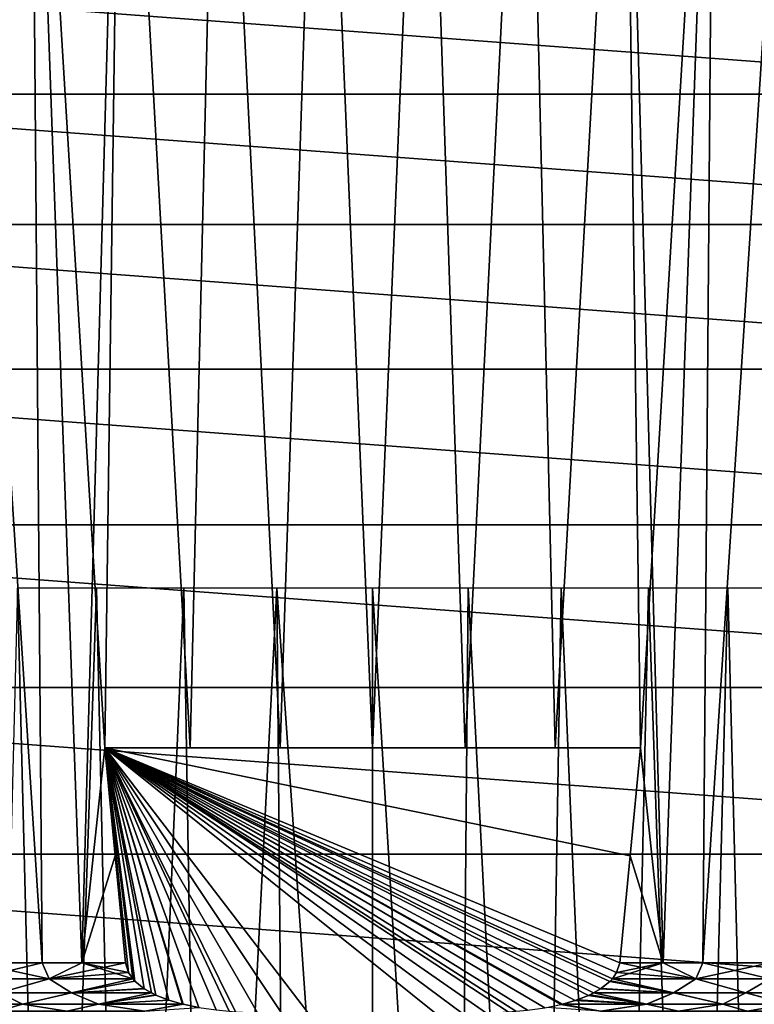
# Model space of a CAD drawing. Header units: millimetres. Extents: x -223 to 138, y -45 to 391.
# Tile 115 of 159: x -182 to -168, y 147 to 166. Entities that reach past the tile are written whole.
import ezdxf

# ---------------------------------------------------------------- set-up
doc = ezdxf.new("R2010")
doc.units = ezdxf.units.MM
doc.header["$LTSCALE"] = 81.481481
for name, color, linetype in [('123', 7, 'CONTINUOUS'), ('128', 7, 'CONTINUOUS'), ('172', 7, 'CONTINUOUS'), ('174', 7, 'CONTINUOUS'), ('176', 7, 'CONTINUOUS'), ('177', 7, 'CONTINUOUS'), ('178', 7, 'CONTINUOUS')]:
    doc.layers.add(name, color=color, linetype=linetype)

msp = doc.modelspace()

# ---------------------------------------------------------------- linework, layer by layer
at = {"layer": '123', "color": 7, "linetype": 'CONTINUOUS', "true_color": 0xaaaaaa}
for points in [[(-188.094, 166.418, -73.5), (-159.605, 164.283, -73.5), (-190.395, 164.283, -73.5), (-188.094, 166.418, -73.5)], [(-161.906, 166.418, -73.5), (-159.605, 164.283, -73.5), (-188.094, 166.418, -73.5), (-161.906, 166.418, -73.5)], [(-190.395, 164.283, -73.5), (-157.649, 161.829, -73.5), (-192.351, 161.829, -73.5), (-190.395, 164.283, -73.5)], [(-159.605, 164.283, -73.5), (-157.649, 161.829, -73.5), (-190.395, 164.283, -73.5), (-159.605, 164.283, -73.5)], [(-192.351, 161.829, -73.5), (-156.079, 159.111, -73.5), (-193.921, 159.111, -73.5), (-192.351, 161.829, -73.5)], [(-157.649, 161.829, -73.5), (-156.079, 159.111, -73.5), (-192.351, 161.829, -73.5), (-157.649, 161.829, -73.5)], [(-193.921, 159.111, -73.5), (-154.933, 156.189, -73.5), (-195.067, 156.189, -73.5), (-193.921, 159.111, -73.5)], [(-156.079, 159.111, -73.5), (-154.933, 156.189, -73.5), (-193.921, 159.111, -73.5), (-156.079, 159.111, -73.5)], [(-195.067, 156.189, -73.5), (-154.234, 153.129, -73.5), (-195.766, 153.129, -73.5), (-195.067, 156.189, -73.5)], [(-154.933, 156.189, -73.5), (-154.234, 153.129, -73.5), (-195.067, 156.189, -73.5), (-154.933, 156.189, -73.5)], [(-154, 150, -73.5), (-196, 150, -73.5), (-195.766, 153.129, -73.5), (-154, 150, -73.5)], [(-154.234, 153.129, -73.5), (-154, 150, -73.5), (-195.766, 153.129, -73.5), (-154.234, 153.129, -73.5)], [(-195.766, 146.871, -73.5), (-196, 150, -73.5), (-154.234, 146.871, -73.5), (-195.766, 146.871, -73.5)], [(-154.234, 146.871, -73.5), (-196, 150, -73.5), (-154, 150, -73.5), (-154.234, 146.871, -73.5)]]:
    msp.add_3dface(points, dxfattribs=at)
at = {"layer": '128', "color": 7, "linetype": 'CONTINUOUS', "true_color": 0xaaaaaa}
for points in [[(-182.308, 130.312, -46.862), (-181.038, 129.887, -47.992), (-181.672, 155, -48.107), (-182.308, 130.312, -46.862)], [(-181.672, 155, -48.107), (-181.038, 129.887, -47.992), (-180.185, 155, -49.131), (-181.672, 155, -48.107)], [(-181.038, 129.887, -47.992), (-179.622, 129.515, -48.878), (-180.185, 155, -49.131), (-181.038, 129.887, -47.992)], [(-180.185, 155, -49.131), (-179.622, 129.515, -48.878), (-178.544, 155, -49.884), (-180.185, 155, -49.131)], [(-179.622, 129.515, -48.878), (-178.118, 129.233, -49.506), (-178.544, 155, -49.884), (-179.622, 129.515, -48.878)], [(-178.544, 155, -49.884), (-178.118, 129.233, -49.506), (-176.799, 155, -50.345), (-178.544, 155, -49.884)], [(-178.118, 129.233, -49.506), (-176.57, 129.059, -49.877), (-176.799, 155, -50.345), (-178.118, 129.233, -49.506)], [(-176.57, 129.059, -49.877), (-175.002, 129, -50), (-176.799, 155, -50.345), (-176.57, 129.059, -49.877)], [(-176.799, 155, -50.345), (-175.002, 129, -50), (-175, 155, -50.5), (-176.799, 155, -50.345)], [(-175.002, 129, -50), (-173.435, 129.058, -49.878), (-175, 155, -50.5), (-175.002, 129, -50)], [(-175, 155, -50.5), (-173.435, 129.058, -49.878), (-173.202, 155, -50.345), (-175, 155, -50.5)], [(-173.435, 129.058, -49.878), (-171.886, 129.232, -49.507), (-173.202, 155, -50.345), (-173.435, 129.058, -49.878)], [(-173.202, 155, -50.345), (-171.886, 129.232, -49.507), (-171.457, 155, -49.884), (-173.202, 155, -50.345)], [(-171.886, 129.232, -49.507), (-170.382, 129.514, -48.881), (-171.457, 155, -49.884), (-171.886, 129.232, -49.507)], [(-171.457, 155, -49.884), (-170.382, 129.514, -48.881), (-169.816, 155, -49.131), (-171.457, 155, -49.884)], [(-170.382, 129.514, -48.881), (-168.966, 129.886, -47.995), (-169.816, 155, -49.131), (-170.382, 129.514, -48.881)], [(-169.816, 155, -49.131), (-168.966, 129.886, -47.995), (-168.328, 155, -48.108), (-169.816, 155, -49.131)], [(-168.966, 129.886, -47.995), (-167.696, 130.311, -46.866), (-168.328, 155, -48.108), (-168.966, 129.886, -47.995)], [(-168.328, 155, -48.108), (-167.696, 130.311, -46.866), (-167.038, 155, -46.845), (-168.328, 155, -48.108)]]:
    msp.add_3dface(points, dxfattribs=at)
at = {"layer": '172', "color": 7, "linetype": 'CONTINUOUS', "true_color": 0xaaaaaa}
for points in [[(-182.471, 147.957, -32.517), (-181.207, 147.957, -31.439), (-182.959, 175, -31.356), (-182.471, 147.957, -32.517)], [(-182.959, 175, -31.356), (-181.207, 147.957, -31.439), (-181.427, 175, -30.164), (-182.959, 175, -31.356)], [(-180.463, 147.957, -30.946), (-180.031, 152, -30.5), (-181.427, 175, -30.164), (-180.463, 147.957, -30.946)], [(-181.427, 175, -30.164), (-180.031, 152, -30.5), (-179.719, 175, -29.239), (-181.427, 175, -30.164)], [(-181.207, 147.957, -31.439), (-180.463, 147.957, -30.946), (-181.427, 175, -30.164), (-181.207, 147.957, -31.439)], [(-180.031, 152, -30.5), (-178.43, 152, -29.812), (-179.719, 175, -29.239), (-180.031, 152, -30.5)], [(-179.719, 175, -29.239), (-178.43, 152, -29.812), (-177.883, 175, -28.609), (-179.719, 175, -29.239)], [(-178.43, 152, -29.812), (-176.738, 152, -29.392), (-177.883, 175, -28.609), (-178.43, 152, -29.812)], [(-177.883, 175, -28.609), (-176.738, 152, -29.392), (-175.97, 175, -28.29), (-177.883, 175, -28.609)], [(-176.738, 152, -29.392), (-175, 152, -29.25), (-175.97, 175, -28.29), (-176.738, 152, -29.392)], [(-175.97, 175, -28.29), (-175, 152, -29.25), (-174.03, 175, -28.29), (-175.97, 175, -28.29)], [(-175, 152, -29.25), (-173.262, 152, -29.392), (-174.03, 175, -28.29), (-175, 152, -29.25)], [(-174.03, 175, -28.29), (-173.262, 152, -29.392), (-172.117, 175, -28.609), (-174.03, 175, -28.29)], [(-173.262, 152, -29.392), (-171.57, 152, -29.812), (-172.117, 175, -28.609), (-173.262, 152, -29.392)], [(-172.117, 175, -28.609), (-171.57, 152, -29.812), (-170.281, 175, -29.239), (-172.117, 175, -28.609)], [(-171.57, 152, -29.812), (-169.969, 152, -30.5), (-170.281, 175, -29.239), (-171.57, 152, -29.812)], [(-170.281, 175, -29.239), (-169.969, 152, -30.5), (-169.538, 147.957, -30.946), (-170.281, 175, -29.239)], [(-168.573, 175, -30.164), (-170.281, 175, -29.239), (-169.538, 147.957, -30.946), (-168.573, 175, -30.164)], [(-168.794, 147.957, -31.439), (-168.573, 175, -30.164), (-169.538, 147.957, -30.946), (-168.794, 147.957, -31.439)], [(-167.041, 175, -31.356), (-168.573, 175, -30.164), (-168.794, 147.957, -31.439), (-167.041, 175, -31.356)], [(-167.53, 147.957, -32.516), (-167.041, 175, -31.356), (-168.794, 147.957, -31.439), (-167.53, 147.957, -32.516)], [(-179.839, 149.965, -30.5), (-180.031, 152, -30.5), (-180.463, 147.957, -30.946), (-179.839, 149.965, -30.5)], [(-169.538, 147.957, -30.946), (-169.969, 152, -30.5), (-170.161, 149.965, -30.5), (-169.538, 147.957, -30.946)], [(-179.643, 147.957, -30.5), (-179.839, 149.965, -30.5), (-180.463, 147.957, -30.946), (-179.643, 147.957, -30.5)], [(-170.357, 147.957, -30.5), (-169.538, 147.957, -30.946), (-170.161, 149.965, -30.5), (-170.357, 147.957, -30.5)]]:
    msp.add_3dface(points, dxfattribs=at)
at = {"layer": '174', "color": 7, "linetype": 'CONTINUOUS', "true_color": 0xaaaaaa}
for points in [[(-182.959, 175, -48.644), (-181.427, 175, -49.836), (-181.206, 147.957, -48.561), (-182.959, 175, -48.644)], [(-182.47, 147.957, -47.484), (-182.959, 175, -48.644), (-181.206, 147.957, -48.561), (-182.47, 147.957, -47.484)], [(-181.427, 175, -49.836), (-179.719, 175, -50.761), (-180.462, 147.957, -49.054), (-181.427, 175, -49.836)], [(-181.206, 147.957, -48.561), (-181.427, 175, -49.836), (-180.462, 147.957, -49.054), (-181.206, 147.957, -48.561)], [(-179.719, 175, -50.761), (-180.031, 152, -49.5), (-180.462, 147.957, -49.054), (-179.719, 175, -50.761)], [(-180.031, 152, -49.5), (-179.719, 175, -50.761), (-178.43, 152, -50.188), (-180.031, 152, -49.5)], [(-179.719, 175, -50.761), (-177.883, 175, -51.391), (-178.43, 152, -50.188), (-179.719, 175, -50.761)], [(-178.43, 152, -50.188), (-177.883, 175, -51.391), (-176.738, 152, -50.608), (-178.43, 152, -50.188)], [(-177.883, 175, -51.391), (-175.97, 175, -51.71), (-176.738, 152, -50.608), (-177.883, 175, -51.391)], [(-176.738, 152, -50.608), (-175.97, 175, -51.71), (-175, 152, -50.75), (-176.738, 152, -50.608)], [(-175.97, 175, -51.71), (-174.03, 175, -51.71), (-175, 152, -50.75), (-175.97, 175, -51.71)], [(-175, 152, -50.75), (-174.03, 175, -51.71), (-173.262, 152, -50.608), (-175, 152, -50.75)], [(-174.03, 175, -51.71), (-172.117, 175, -51.391), (-173.262, 152, -50.608), (-174.03, 175, -51.71)], [(-173.262, 152, -50.608), (-172.117, 175, -51.391), (-171.57, 152, -50.188), (-173.262, 152, -50.608)], [(-172.117, 175, -51.391), (-170.281, 175, -50.761), (-171.57, 152, -50.188), (-172.117, 175, -51.391)], [(-171.57, 152, -50.188), (-170.281, 175, -50.761), (-169.969, 152, -49.5), (-171.57, 152, -50.188)], [(-170.281, 175, -50.761), (-168.573, 175, -49.836), (-169.969, 152, -49.5), (-170.281, 175, -50.761)], [(-169.969, 152, -49.5), (-168.573, 175, -49.836), (-169.537, 147.957, -49.054), (-169.969, 152, -49.5)], [(-169.537, 147.957, -49.054), (-168.573, 175, -49.836), (-168.793, 147.957, -48.561), (-169.537, 147.957, -49.054)], [(-168.573, 175, -49.836), (-167.041, 175, -48.644), (-168.793, 147.957, -48.561), (-168.573, 175, -49.836)], [(-168.793, 147.957, -48.561), (-167.041, 175, -48.644), (-167.529, 147.957, -47.483), (-168.793, 147.957, -48.561)], [(-180.462, 147.957, -49.054), (-180.031, 152, -49.5), (-179.839, 149.965, -49.5), (-180.462, 147.957, -49.054)], [(-170.161, 149.965, -49.5), (-169.969, 152, -49.5), (-169.537, 147.957, -49.054), (-170.161, 149.965, -49.5)], [(-179.643, 147.957, -49.5), (-180.462, 147.957, -49.054), (-179.839, 149.965, -49.5), (-179.643, 147.957, -49.5)], [(-170.357, 147.957, -49.5), (-170.161, 149.965, -49.5), (-169.537, 147.957, -49.054), (-170.357, 147.957, -49.5)]]:
    msp.add_3dface(points, dxfattribs=at)
at = {"layer": '176', "color": 7, "linetype": 'CONTINUOUS', "true_color": 0xaaaaaa}
for points in [[(-169.969, 152, -30.5), (-178.43, 152, -29.812), (-180.031, 152, -30.5), (-169.969, 152, -30.5)], [(-169.969, 152, -30.5), (-176.738, 152, -29.392), (-178.43, 152, -29.812), (-169.969, 152, -30.5)], [(-169.969, 152, -30.5), (-175, 152, -29.25), (-176.738, 152, -29.392), (-169.969, 152, -30.5)], [(-169.969, 152, -30.5), (-173.262, 152, -29.392), (-175, 152, -29.25), (-169.969, 152, -30.5)], [(-169.969, 152, -30.5), (-171.57, 152, -29.812), (-173.262, 152, -29.392), (-169.969, 152, -30.5)]]:
    msp.add_3dface(points, dxfattribs=at)
at = {"layer": '177', "color": 7, "linetype": 'CONTINUOUS', "true_color": 0xaaaaaa}
for points in [[(-169.969, 152, -30.5), (-180.031, 152, -30.5), (-170.161, 149.965, -30.5), (-169.969, 152, -30.5)], [(-180.031, 152, -30.5), (-179.839, 149.965, -30.5), (-179.643, 147.957, -30.5), (-180.031, 152, -30.5)], [(-180.031, 152, -30.5), (-179.643, 147.957, -30.5), (-179.588, 147.777, -30.5), (-180.031, 152, -30.5)], [(-180.031, 152, -30.5), (-170.357, 147.957, -30.5), (-170.161, 149.965, -30.5), (-180.031, 152, -30.5)], [(-170.357, 147.957, -30.5), (-180.031, 152, -30.5), (-170.414, 147.774, -30.5), (-170.357, 147.957, -30.5)], [(-180.031, 152, -30.5), (-176.196, 147, -30.5), (-173.804, 147, -30.5), (-180.031, 152, -30.5)], [(-176.196, 147, -30.5), (-180.031, 152, -30.5), (-176.702, 147.003, -30.5), (-176.196, 147, -30.5)], [(-180.031, 152, -30.5), (-173.804, 147, -30.5), (-173.311, 147.003, -30.5), (-180.031, 152, -30.5)], [(-170.414, 147.774, -30.5), (-180.031, 152, -30.5), (-170.495, 147.657, -30.5), (-170.414, 147.774, -30.5)], [(-170.495, 147.657, -30.5), (-180.031, 152, -30.5), (-170.54, 147.608, -30.5), (-170.495, 147.657, -30.5)], [(-170.54, 147.608, -30.5), (-180.031, 152, -30.5), (-170.719, 147.465, -30.5), (-170.54, 147.608, -30.5)], [(-170.719, 147.465, -30.5), (-180.031, 152, -30.5), (-170.849, 147.39, -30.5), (-170.719, 147.465, -30.5)], [(-170.849, 147.39, -30.5), (-180.031, 152, -30.5), (-170.941, 147.345, -30.5), (-170.849, 147.39, -30.5)], [(-170.941, 147.345, -30.5), (-180.031, 152, -30.5), (-171.192, 147.249, -30.5), (-170.941, 147.345, -30.5)], [(-171.192, 147.249, -30.5), (-180.031, 152, -30.5), (-171.432, 147.18, -30.5), (-171.192, 147.249, -30.5)], [(-171.432, 147.18, -30.5), (-180.031, 152, -30.5), (-171.464, 147.173, -30.5), (-171.432, 147.18, -30.5)], [(-171.464, 147.173, -30.5), (-180.031, 152, -30.5), (-171.761, 147.113, -30.5), (-171.464, 147.173, -30.5)], [(-171.761, 147.113, -30.5), (-180.031, 152, -30.5), (-172.09, 147.067, -30.5), (-171.761, 147.113, -30.5)], [(-172.09, 147.067, -30.5), (-180.031, 152, -30.5), (-172.307, 147.046, -30.5), (-172.09, 147.067, -30.5)], [(-172.307, 147.046, -30.5), (-180.031, 152, -30.5), (-172.454, 147.034, -30.5), (-172.307, 147.046, -30.5)], [(-172.454, 147.034, -30.5), (-180.031, 152, -30.5), (-172.86, 147.013, -30.5), (-172.454, 147.034, -30.5)], [(-172.86, 147.013, -30.5), (-180.031, 152, -30.5), (-173.311, 147.003, -30.5), (-172.86, 147.013, -30.5)], [(-176.702, 147.003, -30.5), (-180.031, 152, -30.5), (-177.162, 147.014, -30.5), (-176.702, 147.003, -30.5)], [(-177.162, 147.014, -30.5), (-180.031, 152, -30.5), (-177.574, 147.036, -30.5), (-177.162, 147.014, -30.5)], [(-177.574, 147.036, -30.5), (-180.031, 152, -30.5), (-177.693, 147.046, -30.5), (-177.574, 147.036, -30.5)], [(-177.693, 147.046, -30.5), (-180.031, 152, -30.5), (-177.94, 147.071, -30.5), (-177.693, 147.046, -30.5)], [(-177.94, 147.071, -30.5), (-180.031, 152, -30.5), (-178.267, 147.118, -30.5), (-177.94, 147.071, -30.5)], [(-178.267, 147.118, -30.5), (-180.031, 152, -30.5), (-178.56, 147.178, -30.5), (-178.267, 147.118, -30.5)], [(-178.56, 147.178, -30.5), (-180.031, 152, -30.5), (-178.569, 147.18, -30.5), (-178.56, 147.178, -30.5)], [(-178.569, 147.18, -30.5), (-180.031, 152, -30.5), (-178.826, 147.254, -30.5), (-178.569, 147.18, -30.5)], [(-178.826, 147.254, -30.5), (-180.031, 152, -30.5), (-179.07, 147.351, -30.5), (-178.826, 147.254, -30.5)], [(-179.07, 147.351, -30.5), (-180.031, 152, -30.5), (-179.151, 147.39, -30.5), (-179.07, 147.351, -30.5)], [(-179.151, 147.39, -30.5), (-180.031, 152, -30.5), (-179.289, 147.471, -30.5), (-179.151, 147.39, -30.5)], [(-179.289, 147.471, -30.5), (-180.031, 152, -30.5), (-179.466, 147.613, -30.5), (-179.289, 147.471, -30.5)], [(-179.466, 147.613, -30.5), (-180.031, 152, -30.5), (-179.506, 147.657, -30.5), (-179.466, 147.613, -30.5)], [(-179.506, 147.657, -30.5), (-180.031, 152, -30.5), (-179.588, 147.777, -30.5), (-179.506, 147.657, -30.5)]]:
    msp.add_3dface(points, dxfattribs=at)
at = {"layer": '178', "color": 7, "linetype": 'CONTINUOUS', "true_color": 0xaaaaaa}
for points in [[(-181.207, 147.957, -31.439), (-182.471, 147.957, -32.517), (-181.075, 147.658, -31.418), (-181.207, 147.957, -31.439)], [(-181.075, 147.658, -31.418), (-182.471, 147.957, -32.517), (-182.466, 147.658, -32.596), (-181.075, 147.658, -31.418)], [(-182.47, 147.957, -47.484), (-181.206, 147.957, -48.561), (-182.466, 147.658, -47.404), (-182.47, 147.957, -47.484)], [(-182.466, 147.658, -47.404), (-181.206, 147.957, -48.561), (-181.075, 147.658, -48.583), (-182.466, 147.658, -47.404)], [(-180.463, 147.957, -30.946), (-181.207, 147.957, -31.439), (-181.075, 147.658, -31.418), (-180.463, 147.957, -30.946)], [(-181.206, 147.957, -48.561), (-180.462, 147.957, -49.054), (-181.075, 147.658, -48.583), (-181.206, 147.957, -48.561)], [(-179.506, 147.657, -30.5), (-180.463, 147.957, -30.946), (-181.075, 147.658, -31.418), (-179.506, 147.657, -30.5)], [(-180.462, 147.957, -49.054), (-179.643, 147.957, -49.5), (-181.075, 147.658, -48.583), (-180.462, 147.957, -49.054)], [(-181.075, 147.658, -48.583), (-179.643, 147.957, -49.5), (-179.588, 147.777, -49.5), (-181.075, 147.658, -48.583)], [(-179.643, 147.957, -30.5), (-180.463, 147.957, -30.946), (-179.588, 147.777, -30.5), (-179.643, 147.957, -30.5)], [(-180.463, 147.957, -30.946), (-179.506, 147.657, -30.5), (-179.588, 147.777, -30.5), (-180.463, 147.957, -30.946)], [(-169.537, 147.957, -49.054), (-168.925, 147.658, -48.582), (-170.494, 147.657, -49.5), (-169.537, 147.957, -49.054)], [(-169.537, 147.957, -49.054), (-170.494, 147.657, -49.5), (-170.412, 147.777, -49.5), (-169.537, 147.957, -49.054)], [(-170.357, 147.957, -30.5), (-170.414, 147.774, -30.5), (-168.926, 147.658, -31.417), (-170.357, 147.957, -30.5)], [(-170.357, 147.957, -49.5), (-169.537, 147.957, -49.054), (-170.412, 147.777, -49.5), (-170.357, 147.957, -49.5)], [(-169.538, 147.957, -30.946), (-170.357, 147.957, -30.5), (-168.926, 147.658, -31.417), (-169.538, 147.957, -30.946)], [(-168.794, 147.957, -31.439), (-169.538, 147.957, -30.946), (-168.926, 147.658, -31.417), (-168.794, 147.957, -31.439)], [(-169.537, 147.957, -49.054), (-168.793, 147.957, -48.561), (-168.925, 147.658, -48.582), (-169.537, 147.957, -49.054)], [(-168.794, 147.957, -31.439), (-168.926, 147.658, -31.417), (-167.534, 147.658, -32.596), (-168.794, 147.957, -31.439)], [(-168.793, 147.957, -48.561), (-167.529, 147.957, -47.483), (-168.925, 147.658, -48.582), (-168.793, 147.957, -48.561)], [(-167.529, 147.957, -47.483), (-167.534, 147.658, -47.404), (-168.925, 147.658, -48.582), (-167.529, 147.957, -47.483)], [(-167.53, 147.957, -32.516), (-168.794, 147.957, -31.439), (-167.534, 147.658, -32.596), (-167.53, 147.957, -32.516)], [(-179.506, 147.657, -49.5), (-181.075, 147.658, -48.583), (-179.588, 147.777, -49.5), (-179.506, 147.657, -49.5)], [(-170.414, 147.774, -30.5), (-170.495, 147.657, -30.5), (-168.926, 147.658, -31.417), (-170.414, 147.774, -30.5)], [(-181.075, 147.658, -31.418), (-182.466, 147.658, -32.596), (-182.012, 147.391, -32.363), (-181.075, 147.658, -31.418)], [(-182.466, 147.658, -47.404), (-181.075, 147.658, -48.583), (-182.013, 147.391, -47.637), (-182.466, 147.658, -47.404)], [(-182.013, 147.391, -47.637), (-181.075, 147.658, -48.583), (-180.658, 147.391, -48.689), (-182.013, 147.391, -47.637)], [(-180.657, 147.391, -31.311), (-181.075, 147.658, -31.418), (-182.012, 147.391, -32.363), (-180.657, 147.391, -31.311)], [(-179.506, 147.657, -30.5), (-181.075, 147.658, -31.418), (-180.657, 147.391, -31.311), (-179.506, 147.657, -30.5)], [(-181.075, 147.658, -48.583), (-179.506, 147.657, -49.5), (-180.658, 147.391, -48.689), (-181.075, 147.658, -48.583)], [(-179.506, 147.657, -49.5), (-179.465, 147.613, -49.5), (-180.658, 147.391, -48.689), (-179.506, 147.657, -49.5)], [(-180.658, 147.391, -48.689), (-179.465, 147.613, -49.5), (-179.293, 147.473, -49.5), (-180.658, 147.391, -48.689)], [(-179.466, 147.613, -30.5), (-179.506, 147.657, -30.5), (-180.657, 147.391, -31.311), (-179.466, 147.613, -30.5)], [(-179.289, 147.471, -30.5), (-179.466, 147.613, -30.5), (-180.657, 147.391, -31.311), (-179.289, 147.471, -30.5)], [(-169.342, 147.391, -48.688), (-170.848, 147.39, -49.5), (-170.702, 147.477, -49.5), (-169.342, 147.391, -48.688)], [(-170.54, 147.608, -30.5), (-170.719, 147.465, -30.5), (-169.343, 147.391, -31.311), (-170.54, 147.608, -30.5)], [(-169.342, 147.391, -48.688), (-170.702, 147.477, -49.5), (-170.532, 147.616, -49.5), (-169.342, 147.391, -48.688)], [(-170.495, 147.657, -30.5), (-170.54, 147.608, -30.5), (-169.343, 147.391, -31.311), (-170.495, 147.657, -30.5)], [(-170.494, 147.657, -49.5), (-169.342, 147.391, -48.688), (-170.532, 147.616, -49.5), (-170.494, 147.657, -49.5)], [(-170.495, 147.657, -30.5), (-169.343, 147.391, -31.311), (-168.926, 147.658, -31.417), (-170.495, 147.657, -30.5)], [(-168.925, 147.658, -48.582), (-169.342, 147.391, -48.688), (-170.494, 147.657, -49.5), (-168.925, 147.658, -48.582)], [(-169.343, 147.391, -31.311), (-167.988, 147.391, -32.363), (-168.926, 147.658, -31.417), (-169.343, 147.391, -31.311)], [(-167.987, 147.391, -47.637), (-169.342, 147.391, -48.688), (-168.925, 147.658, -48.582), (-167.987, 147.391, -47.637)], [(-168.926, 147.658, -31.417), (-167.988, 147.391, -32.363), (-167.534, 147.658, -32.596), (-168.926, 147.658, -31.417)], [(-167.534, 147.658, -47.404), (-167.987, 147.391, -47.637), (-168.925, 147.658, -48.582), (-167.534, 147.658, -47.404)], [(-167.988, 147.391, -32.363), (-166.825, 147.391, -33.623), (-167.534, 147.658, -32.596), (-167.988, 147.391, -32.363)], [(-166.824, 147.391, -46.376), (-167.987, 147.391, -47.637), (-167.534, 147.658, -47.404), (-166.824, 147.391, -46.376)], [(-181.58, 147.181, -32.274), (-182.012, 147.391, -32.363), (-182.812, 147.181, -33.523), (-181.58, 147.181, -32.274)], [(-182.812, 147.181, -46.478), (-182.013, 147.391, -47.637), (-181.579, 147.181, -47.727), (-182.812, 147.181, -46.478)], [(-182.013, 147.391, -47.637), (-180.658, 147.391, -48.689), (-181.579, 147.181, -47.727), (-182.013, 147.391, -47.637)], [(-180.657, 147.391, -31.311), (-182.012, 147.391, -32.363), (-181.58, 147.181, -32.274), (-180.657, 147.391, -31.311)], [(-180.151, 147.181, -31.256), (-180.657, 147.391, -31.311), (-181.58, 147.181, -32.274), (-180.151, 147.181, -31.256)], [(-181.579, 147.181, -47.727), (-180.658, 147.391, -48.689), (-180.15, 147.181, -48.744), (-181.579, 147.181, -47.727)], [(-179.152, 147.39, -49.5), (-180.658, 147.391, -48.689), (-179.293, 147.473, -49.5), (-179.152, 147.39, -49.5)], [(-180.658, 147.391, -48.689), (-179.152, 147.39, -49.5), (-180.15, 147.181, -48.744), (-180.658, 147.391, -48.689)], [(-179.151, 147.39, -30.5), (-179.289, 147.471, -30.5), (-180.657, 147.391, -31.311), (-179.151, 147.39, -30.5)], [(-179.151, 147.39, -30.5), (-180.657, 147.391, -31.311), (-180.151, 147.181, -31.256), (-179.151, 147.39, -30.5)], [(-179.07, 147.351, -30.5), (-179.151, 147.39, -30.5), (-180.151, 147.181, -31.256), (-179.07, 147.351, -30.5)], [(-178.826, 147.254, -30.5), (-179.07, 147.351, -30.5), (-180.151, 147.181, -31.256), (-178.826, 147.254, -30.5)], [(-179.152, 147.39, -49.5), (-179.077, 147.353, -49.5), (-180.15, 147.181, -48.744), (-179.152, 147.39, -49.5)], [(-180.15, 147.181, -48.744), (-179.077, 147.353, -49.5), (-178.828, 147.255, -49.5), (-180.15, 147.181, -48.744)], [(-170.941, 147.345, -30.5), (-171.192, 147.249, -30.5), (-169.851, 147.181, -31.255), (-170.941, 147.345, -30.5)], [(-170.913, 147.358, -49.5), (-169.849, 147.181, -48.744), (-171.156, 147.261, -49.5), (-170.913, 147.358, -49.5)], [(-170.849, 147.39, -30.5), (-170.941, 147.345, -30.5), (-169.851, 147.181, -31.255), (-170.849, 147.39, -30.5)], [(-170.848, 147.39, -49.5), (-169.849, 147.181, -48.744), (-170.913, 147.358, -49.5), (-170.848, 147.39, -49.5)], [(-170.719, 147.465, -30.5), (-170.849, 147.39, -30.5), (-169.343, 147.391, -31.311), (-170.719, 147.465, -30.5)], [(-170.849, 147.39, -30.5), (-169.851, 147.181, -31.255), (-169.343, 147.391, -31.311), (-170.849, 147.39, -30.5)], [(-169.342, 147.391, -48.688), (-169.849, 147.181, -48.744), (-170.848, 147.39, -49.5), (-169.342, 147.391, -48.688)], [(-169.851, 147.181, -31.255), (-168.421, 147.181, -32.273), (-169.343, 147.391, -31.311), (-169.851, 147.181, -31.255)], [(-168.42, 147.181, -47.726), (-169.849, 147.181, -48.744), (-169.342, 147.391, -48.688), (-168.42, 147.181, -47.726)], [(-169.343, 147.391, -31.311), (-168.421, 147.181, -32.273), (-167.988, 147.391, -32.363), (-169.343, 147.391, -31.311)], [(-167.987, 147.391, -47.637), (-168.42, 147.181, -47.726), (-169.342, 147.391, -48.688), (-167.987, 147.391, -47.637)], [(-168.421, 147.181, -32.273), (-167.189, 147.181, -33.521), (-167.988, 147.391, -32.363), (-168.421, 147.181, -32.273)], [(-167.188, 147.181, -46.477), (-168.42, 147.181, -47.726), (-167.987, 147.391, -47.637), (-167.188, 147.181, -46.477)], [(-167.988, 147.391, -32.363), (-167.189, 147.181, -33.521), (-166.825, 147.391, -33.623), (-167.988, 147.391, -32.363)], [(-166.824, 147.391, -46.376), (-167.188, 147.181, -46.477), (-167.987, 147.391, -47.637), (-166.824, 147.391, -46.376)], [(-181.58, 147.181, -32.274), (-182.812, 147.181, -33.523), (-182.041, 147.046, -33.076), (-181.58, 147.181, -32.274)], [(-182.812, 147.181, -46.478), (-181.579, 147.181, -47.727), (-182.04, 147.046, -46.924), (-182.812, 147.181, -46.478)], [(-180.746, 147.046, -31.969), (-181.58, 147.181, -32.274), (-182.041, 147.046, -33.076), (-180.746, 147.046, -31.969)], [(-182.04, 147.046, -46.924), (-181.579, 147.181, -47.727), (-180.746, 147.046, -48.031), (-182.04, 147.046, -46.924)], [(-180.151, 147.181, -31.256), (-181.58, 147.181, -32.274), (-180.746, 147.046, -31.969), (-180.151, 147.181, -31.256)], [(-181.579, 147.181, -47.727), (-180.15, 147.181, -48.744), (-180.746, 147.046, -48.031), (-181.579, 147.181, -47.727)], [(-179.281, 147.046, -31.101), (-180.151, 147.181, -31.256), (-180.746, 147.046, -31.969), (-179.281, 147.046, -31.101)], [(-180.746, 147.046, -48.031), (-180.15, 147.181, -48.744), (-179.281, 147.046, -48.899), (-180.746, 147.046, -48.031)], [(-178.569, 147.18, -30.5), (-178.826, 147.254, -30.5), (-180.151, 147.181, -31.256), (-178.569, 147.18, -30.5)], [(-178.569, 147.18, -30.5), (-180.151, 147.181, -31.256), (-179.281, 147.046, -31.101), (-178.569, 147.18, -30.5)], [(-178.568, 147.18, -49.5), (-180.15, 147.181, -48.744), (-178.828, 147.255, -49.5), (-178.568, 147.18, -49.5)], [(-180.15, 147.181, -48.744), (-178.568, 147.18, -49.5), (-179.281, 147.046, -48.899), (-180.15, 147.181, -48.744)], [(-178.56, 147.178, -30.5), (-178.569, 147.18, -30.5), (-179.281, 147.046, -31.101), (-178.56, 147.178, -30.5)], [(-178.568, 147.18, -49.5), (-178.551, 147.176, -49.5), (-179.281, 147.046, -48.899), (-178.568, 147.18, -49.5)], [(-178.267, 147.118, -30.5), (-178.56, 147.178, -30.5), (-179.281, 147.046, -31.101), (-178.267, 147.118, -30.5)], [(-171.431, 147.181, -49.5), (-170.719, 147.046, -48.899), (-171.73, 147.118, -49.5), (-171.431, 147.181, -49.5)], [(-171.432, 147.18, -30.5), (-171.464, 147.173, -30.5), (-170.719, 147.046, -31.101), (-171.432, 147.18, -30.5)], [(-171.192, 147.249, -30.5), (-171.432, 147.18, -30.5), (-169.851, 147.181, -31.255), (-171.192, 147.249, -30.5)], [(-171.432, 147.18, -30.5), (-170.719, 147.046, -31.101), (-169.851, 147.181, -31.255), (-171.432, 147.18, -30.5)], [(-169.849, 147.181, -48.744), (-170.719, 147.046, -48.899), (-171.431, 147.181, -49.5), (-169.849, 147.181, -48.744)], [(-169.849, 147.181, -48.744), (-171.431, 147.181, -49.5), (-171.428, 147.181, -49.5), (-169.849, 147.181, -48.744)], [(-169.849, 147.181, -48.744), (-171.428, 147.181, -49.5), (-171.156, 147.261, -49.5), (-169.849, 147.181, -48.744)], [(-170.719, 147.046, -31.101), (-169.254, 147.046, -31.969), (-169.851, 147.181, -31.255), (-170.719, 147.046, -31.101)], [(-169.254, 147.046, -48.031), (-170.719, 147.046, -48.899), (-169.849, 147.181, -48.744), (-169.254, 147.046, -48.031)], [(-169.851, 147.181, -31.255), (-169.254, 147.046, -31.969), (-168.421, 147.181, -32.273), (-169.851, 147.181, -31.255)], [(-168.42, 147.181, -47.726), (-169.254, 147.046, -48.031), (-169.849, 147.181, -48.744), (-168.42, 147.181, -47.726)], [(-169.254, 147.046, -31.969), (-167.96, 147.046, -33.076), (-168.421, 147.181, -32.273), (-169.254, 147.046, -31.969)], [(-167.959, 147.046, -46.924), (-169.254, 147.046, -48.031), (-168.42, 147.181, -47.726), (-167.959, 147.046, -46.924)], [(-168.421, 147.181, -32.273), (-167.96, 147.046, -33.076), (-167.189, 147.181, -33.521), (-168.421, 147.181, -32.273)], [(-167.188, 147.181, -46.477), (-167.959, 147.046, -46.924), (-168.42, 147.181, -47.726), (-167.188, 147.181, -46.477)], [(-167.96, 147.046, -33.076), (-166.874, 147.046, -34.388), (-167.189, 147.181, -33.521), (-167.96, 147.046, -33.076)], [(-166.874, 147.046, -45.611), (-167.959, 147.046, -46.924), (-167.188, 147.181, -46.477), (-166.874, 147.046, -45.611)]]:
    msp.add_3dface(points, dxfattribs=at)

doc.saveas('drawing.dxf')
